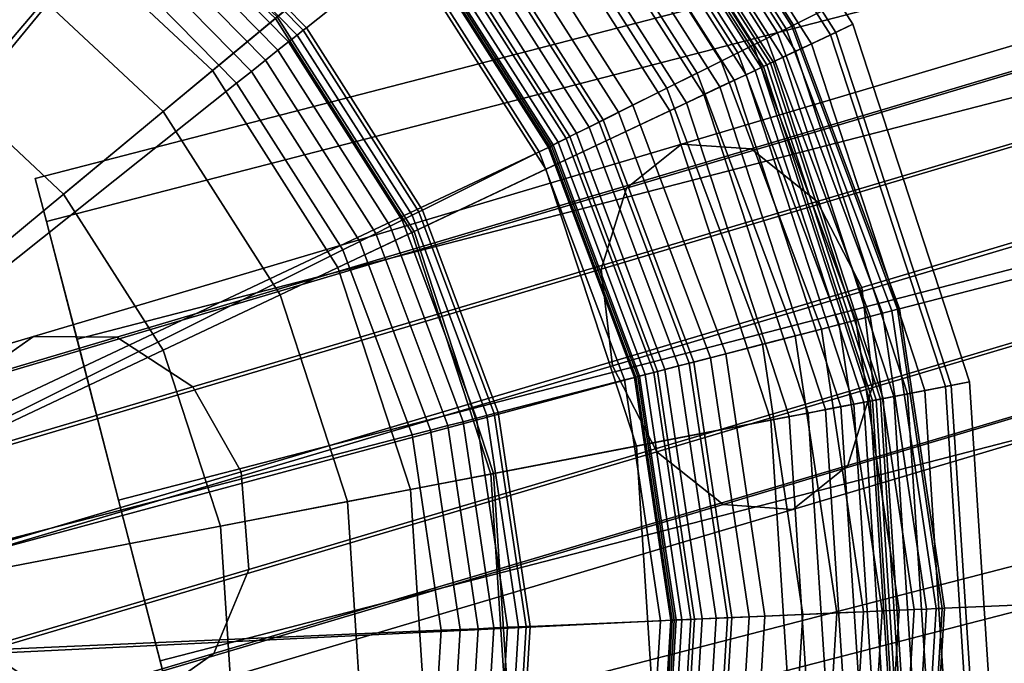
# Model space of a CAD drawing. Extents: x -43.1 to 43.1, y -41.3 to 41.3.
# Tile 114 of 256: x -17.4 to -16.6, y -4.4 to -3.9. Entities that reach past the tile are written whole.
import ezdxf

# ---------------------------------------------------------------- set-up
doc = ezdxf.new("R2010")
doc.units = 0
for name, color, linetype in [('CABLE.1', 18, 'CONTINUOUS'), ('LAMP', 7, 'CONTINUOUS'), ('LAMP_SUPPORT', 18, 'CONTINUOUS'), ('METAL_BASE', 254, 'CONTINUOUS')]:
    doc.layers.add(name, color=color, linetype=linetype)

msp = doc.modelspace()

# ---------------------------------------------------------------- linework, layer by layer
at = {"layer": 'CABLE.1'}
for points in [[(-16.2579, -3.822, 40.7503), (-16.2245, -3.7896, 40.8161), (-16.8824, -3.9857, 41.3364), (-16.927, -4.0215, 41.2794)], [(-16.2245, -3.7896, 40.8161), (-16.1789, -3.7969, 40.8823), (-16.8256, -3.9897, 41.3937), (-16.8824, -3.9857, 41.3364)], [(-16.1789, -3.7969, 40.8823), (-16.1335, -3.8421, 40.9311), (-16.7719, -4.0324, 41.436), (-16.8256, -3.9897, 41.3937)], [(-16.2703, -3.8856, 40.7024), (-16.2579, -3.822, 40.7503), (-16.927, -4.0215, 41.2794), (-16.9475, -4.0875, 41.2379)], [(-16.1335, -3.8421, 40.9311), (-16.1003, -3.913, 40.9494), (-16.7357, -4.1024, 41.4519), (-16.7719, -4.0324, 41.436)], [(-16.2583, -3.9633, 40.6853), (-16.2703, -3.8856, 40.7024), (-16.9475, -4.0875, 41.2379), (-16.9384, -4.166, 41.2232)], [(-16.1003, -3.913, 40.9494), (-16.0883, -3.9907, 40.9323), (-16.7266, -4.1809, 41.4371), (-16.7357, -4.1024, 41.4519)], [(-16.2251, -4.0342, 40.7036), (-16.2583, -3.9633, 40.6853), (-16.9384, -4.166, 41.2232), (-16.9022, -4.236, 41.2391)], [(-16.927, -4.0215, 41.2794), (-16.8824, -3.9857, 41.3364), (-17.409, -4.1421, 41.9601), (-17.4646, -4.1811, 41.9161)], [(-16.8824, -3.9857, 41.3364), (-16.8256, -3.9897, 41.3937), (-17.3412, -4.1428, 42.0043), (-17.409, -4.1421, 41.9601)], [(-16.8256, -3.9897, 41.3937), (-16.7719, -4.0324, 41.436), (-17.2794, -4.1831, 42.037), (-17.3412, -4.1428, 42.0043)], [(-16.0883, -3.9907, 40.9323), (-16.1006, -4.0543, 40.8845), (-16.7471, -4.247, 41.3957), (-16.7266, -4.1809, 41.4371)], [(-16.9475, -4.0875, 41.2379), (-16.927, -4.0215, 41.2794), (-17.4646, -4.1811, 41.9161), (-17.4932, -4.2495, 41.8841)], [(-16.7719, -4.0324, 41.436), (-16.7357, -4.1024, 41.4519), (-17.2401, -4.2522, 42.0493), (-17.2794, -4.1831, 42.037)], [(-16.1796, -4.0794, 40.7524), (-16.2251, -4.0342, 40.7036), (-16.9022, -4.236, 41.2391), (-16.8485, -4.2788, 41.2814)], [(-16.1006, -4.0543, 40.8845), (-16.1341, -4.0867, 40.8186), (-16.7917, -4.2828, 41.3387), (-16.7471, -4.247, 41.3957)], [(-16.1341, -4.0867, 40.8186), (-16.1796, -4.0794, 40.7524), (-16.8485, -4.2788, 41.2814), (-16.7917, -4.2828, 41.3387)], [(-16.9384, -4.166, 41.2232), (-16.9475, -4.0875, 41.2379), (-17.4932, -4.2495, 41.8841), (-17.4869, -4.3289, 41.8728)], [(-16.7357, -4.1024, 41.4519), (-16.7266, -4.1809, 41.4371), (-17.2339, -4.3316, 42.0379), (-17.2401, -4.2522, 42.0493)], [(-17.4646, -4.1811, 41.9161), (-17.409, -4.1421, 41.9601), (-17.7586, -4.2456, 42.667), (-17.8237, -4.2874, 42.6421)], [(-17.409, -4.1421, 41.9601), (-17.3412, -4.1428, 42.0043), (-17.6813, -4.2435, 42.692), (-17.7586, -4.2456, 42.667)], [(-17.3412, -4.1428, 42.0043), (-17.2794, -4.1831, 42.037), (-17.6125, -4.2817, 42.7105), (-17.6813, -4.2435, 42.692)], [(-16.9022, -4.236, 41.2391), (-16.9384, -4.166, 41.2232), (-17.4869, -4.3289, 41.8728), (-17.4477, -4.398, 41.8851)], [(-17.2794, -4.1831, 42.037), (-17.2401, -4.2522, 42.0493), (-17.5705, -4.35, 42.7175), (-17.6125, -4.2817, 42.7105)], [(-16.7266, -4.1809, 41.4371), (-16.7471, -4.247, 41.3957), (-17.2624, -4.4, 42.006), (-17.2339, -4.3316, 42.0379)], [(-16.8485, -4.2788, 41.2814), (-16.9022, -4.236, 41.2391), (-17.4477, -4.398, 41.8851), (-17.3858, -4.4383, 41.9177)], [(-16.7471, -4.247, 41.3957), (-16.7917, -4.2828, 41.3387), (-17.318, -4.4391, 41.962), (-17.2624, -4.4, 42.006)], [(-17.2401, -4.2522, 42.0493), (-17.2339, -4.3316, 42.0379), (-17.5668, -4.4301, 42.7111), (-17.5705, -4.35, 42.7175)], [(-16.7917, -4.2828, 41.3387), (-16.8485, -4.2788, 41.2814), (-17.3858, -4.4383, 41.9177), (-17.318, -4.4391, 41.962)], [(-17.2339, -4.3316, 42.0379), (-17.2624, -4.4, 42.006), (-17.6022, -4.5006, 42.693), (-17.5668, -4.4301, 42.7111)], [(-17.3858, -4.4383, 41.9177), (-17.4477, -4.398, 41.8851), (-17.8134, -4.5063, 42.6247), (-17.7445, -4.5445, 42.6431)], [(-17.2624, -4.4, 42.006), (-17.318, -4.4391, 41.962), (-17.6672, -4.5424, 42.6681), (-17.6022, -4.5006, 42.693)]]:
    msp.add_3dface(points, dxfattribs=at)
at = {"layer": 'LAMP'}
for points in [[(-16.9229, -3.6432, 51.6079), (-16.7612, -3.8969, 51.6079), (-16.7431, -3.8883, 51.8637), (-16.9075, -3.6304, 51.8637)], [(-16.9075, -3.6304, 51.8637), (-16.7431, -3.8883, 51.8637), (-16.7569, -3.8949, 51.9815), (-16.9192, -3.6401, 51.9815)], [(-16.9192, -3.6401, 51.9815), (-16.7569, -3.8949, 51.9815), (-16.8099, -3.9199, 52.1042), (-16.9643, -3.6776, 52.1042)], [(-16.9361, -3.6541, 51.3235), (-16.7767, -3.9042, 51.3235), (-16.7612, -3.8969, 51.6079), (-16.9229, -3.6432, 51.6079)], [(-16.947, -3.6632, 51.0232), (-16.7896, -3.9103, 51.0232), (-16.7767, -3.9042, 51.3235), (-16.9361, -3.6541, 51.3235)], [(-16.9558, -3.6705, 50.7202), (-16.7999, -3.9152, 50.7202), (-16.7896, -3.9103, 51.0232), (-16.947, -3.6632, 51.0232)], [(-16.9624, -3.676, 50.4272), (-16.8077, -3.9189, 50.4272), (-16.7999, -3.9152, 50.7202), (-16.9558, -3.6705, 50.7202)], [(-16.9643, -3.6776, 52.1042), (-16.8099, -3.9199, 52.1042), (-16.8918, -3.9587, 52.2234), (-17.034, -3.7355, 52.2234)], [(-16.9693, -3.6817, 49.9233), (-16.8157, -3.9227, 49.9233), (-16.813, -3.9214, 50.1573), (-16.9669, -3.6797, 50.1573)], [(-16.9669, -3.6797, 50.1573), (-16.813, -3.9214, 50.1573), (-16.8077, -3.9189, 50.4272), (-16.9624, -3.676, 50.4272)], [(-16.9812, -3.6916, 49.8822), (-16.8297, -3.9293, 49.8822), (-16.8223, -3.9258, 49.8943), (-16.9748, -3.6863, 49.8943)], [(-16.9748, -3.6863, 49.8943), (-16.8223, -3.9258, 49.8943), (-16.8175, -3.9235, 49.9082), (-16.9708, -3.6829, 49.9082)], [(-16.9708, -3.6829, 49.9082), (-16.8175, -3.9235, 49.9082), (-16.8157, -3.9227, 49.9233), (-16.9693, -3.6817, 49.9233)], [(-16.9894, -3.6984, 49.8722), (-16.8394, -3.9339, 49.8722), (-16.8297, -3.9293, 49.8822), (-16.9812, -3.6916, 49.8822)], [(-17.4022, -3.7963, 49.367), (-17.5687, -3.7051, 49.367), (-17.8463, -4.4098, 49.367), (-17.2635, -3.926, 49.367)], [(-16.9993, -3.7066, 49.8647), (-16.851, -3.9393, 49.8647), (-16.8394, -3.9339, 49.8722), (-16.9894, -3.6984, 49.8722)], [(-17.0104, -3.7158, 49.8601), (-16.864, -3.9455, 49.8601), (-16.851, -3.9393, 49.8647), (-16.9993, -3.7066, 49.8647)], [(-17.0224, -3.7258, 49.8588), (-16.8782, -3.9522, 49.8588), (-16.864, -3.9455, 49.8601), (-17.0104, -3.7158, 49.8601)], [(-17.2108, -3.8822, 49.8664), (-17.0995, -4.0568, 49.8664), (-16.8782, -3.9522, 49.8588), (-17.0224, -3.7258, 49.8588)], [(-17.034, -3.7355, 52.2234), (-16.8918, -3.9587, 52.2234), (-16.9925, -4.0062, 52.3306), (-17.1197, -3.8066, 52.3306)], [(-17.3632, -3.7425, 52.4176), (-17.2124, -3.8836, 52.4176), (-17.3036, -3.9593, 52.4759), (-17.4327, -3.8385, 52.4759)], [(-17.4022, -3.7963, 49.367), (-17.2635, -3.926, 49.367), (-17.2108, -3.8822, 49.8664), (-17.362, -3.7407, 49.8664)], [(-17.1197, -3.8066, 52.3306), (-16.9925, -4.0062, 52.3306), (-17.1015, -4.0577, 52.4176), (-17.2124, -3.8836, 52.4176)], [(-17.4327, -3.8385, 52.4759), (-17.3036, -3.9593, 52.4759), (-17.3845, -4.0264, 52.4972), (-17.4944, -3.9236, 52.4972)], [(-17.2124, -3.8836, 52.4176), (-17.1015, -4.0577, 52.4176), (-17.2086, -4.1084, 52.4759), (-17.3036, -3.9593, 52.4759)], [(-17.2635, -3.926, 49.367), (-17.1615, -4.0861, 49.367), (-17.0995, -4.0568, 49.8664), (-17.2108, -3.8822, 49.8664)], [(-16.7612, -3.8969, 51.6079), (-16.6678, -4.1829, 51.6079), (-16.6481, -4.1791, 51.8637), (-16.7431, -3.8883, 51.8637)], [(-16.7431, -3.8883, 51.8637), (-16.6481, -4.1791, 51.8637), (-16.6631, -4.182, 51.9815), (-16.7569, -3.8949, 51.9815)], [(-16.7569, -3.8949, 51.9815), (-16.6631, -4.182, 51.9815), (-16.7206, -4.193, 52.1042), (-16.8099, -3.9199, 52.1042)], [(-16.7767, -3.9042, 51.3235), (-16.6846, -4.1861, 51.3235), (-16.6678, -4.1829, 51.6079), (-16.7612, -3.8969, 51.6079)], [(-16.7896, -3.9103, 51.0232), (-16.6986, -4.1888, 51.0232), (-16.6846, -4.1861, 51.3235), (-16.7767, -3.9042, 51.3235)], [(-16.7999, -3.9152, 50.7202), (-16.7098, -4.191, 50.7202), (-16.6986, -4.1888, 51.0232), (-16.7896, -3.9103, 51.0232)], [(-16.8099, -3.9199, 52.1042), (-16.7206, -4.193, 52.1042), (-16.8096, -4.2102, 52.2234), (-16.8918, -3.9587, 52.2234)], [(-16.8157, -3.9227, 49.9233), (-16.727, -4.1943, 49.9233), (-16.724, -4.1937, 50.1573), (-16.813, -3.9214, 50.1573)], [(-16.813, -3.9214, 50.1573), (-16.724, -4.1937, 50.1573), (-16.7183, -4.1926, 50.4272), (-16.8077, -3.9189, 50.4272)], [(-16.8077, -3.9189, 50.4272), (-16.7183, -4.1926, 50.4272), (-16.7098, -4.191, 50.7202), (-16.7999, -3.9152, 50.7202)], [(-17.3845, -4.0264, 52.4972), (-17.3037, -4.1533, 52.4972), (-17.8463, -4.4098, 52.4972), (-17.4944, -3.9236, 52.4972)], [(-17.1615, -4.0861, 49.367), (-17.2635, -3.926, 49.367), (-17.8463, -4.4098, 49.367), (-17.1025, -4.2666, 49.367)], [(-16.8394, -3.9339, 49.8722), (-16.7527, -4.1992, 49.8722), (-16.7422, -4.1972, 49.8822), (-16.8297, -3.9293, 49.8822)], [(-16.8297, -3.9293, 49.8822), (-16.7422, -4.1972, 49.8822), (-16.7341, -4.1956, 49.8943), (-16.8223, -3.9258, 49.8943)], [(-16.8223, -3.9258, 49.8943), (-16.7341, -4.1956, 49.8943), (-16.7289, -4.1946, 49.9082), (-16.8175, -3.9235, 49.9082)], [(-16.8175, -3.9235, 49.9082), (-16.7289, -4.1946, 49.9082), (-16.727, -4.1943, 49.9233), (-16.8157, -3.9227, 49.9233)], [(-16.851, -3.9393, 49.8647), (-16.7652, -4.2016, 49.8647), (-16.7527, -4.1992, 49.8722), (-16.8394, -3.9339, 49.8722)], [(-16.8782, -3.9522, 49.8588), (-16.7948, -4.2073, 49.8588), (-16.7794, -4.2044, 49.8601), (-16.864, -3.9455, 49.8601)], [(-16.864, -3.9455, 49.8601), (-16.7794, -4.2044, 49.8601), (-16.7652, -4.2016, 49.8647), (-16.851, -3.9393, 49.8647)], [(-17.0995, -4.0568, 49.8664), (-17.0352, -4.2536, 49.8664), (-16.7948, -4.2073, 49.8588), (-16.8782, -3.9522, 49.8588)], [(-17.3036, -3.9593, 52.4759), (-17.2086, -4.1084, 52.4759), (-17.3037, -4.1533, 52.4972), (-17.3845, -4.0264, 52.4972)], [(-16.8918, -3.9587, 52.2234), (-16.8096, -4.2102, 52.2234), (-16.9189, -4.2312, 52.3306), (-16.9925, -4.0062, 52.3306)], [(-16.9925, -4.0062, 52.3306), (-16.9189, -4.2312, 52.3306), (-17.0373, -4.254, 52.4176), (-17.1015, -4.0577, 52.4176)], [(-17.1615, -4.0861, 49.367), (-17.1025, -4.2666, 49.367), (-17.0352, -4.2536, 49.8664), (-17.0995, -4.0568, 49.8664)], [(-17.1015, -4.0577, 52.4176), (-17.0373, -4.254, 52.4176), (-17.1537, -4.2764, 52.4759), (-17.2086, -4.1084, 52.4759)], [(-17.2086, -4.1084, 52.4759), (-17.1537, -4.2764, 52.4759), (-17.2569, -4.2963, 52.4972), (-17.3037, -4.1533, 52.4972)], [(-17.2569, -4.2963, 52.4972), (-17.2472, -4.4465, 52.4972), (-17.8463, -4.4098, 52.4972), (-17.3037, -4.1533, 52.4972)], [(-16.6631, -4.182, 51.9815), (-16.6436, -4.4834, 51.9815), (-16.7021, -4.4798, 52.1042), (-16.7206, -4.193, 52.1042)], [(-16.6846, -4.1861, 51.3235), (-16.6655, -4.482, 51.3235), (-16.6484, -4.4831, 51.6079), (-16.6678, -4.1829, 51.6079)], [(-16.6678, -4.1829, 51.6079), (-16.6484, -4.4831, 51.6079), (-16.6284, -4.4843, 51.8637), (-16.6481, -4.1791, 51.8637)], [(-16.6481, -4.1791, 51.8637), (-16.6284, -4.4843, 51.8637), (-16.6436, -4.4834, 51.9815), (-16.6631, -4.182, 51.9815)], [(-16.7206, -4.193, 52.1042), (-16.7021, -4.4798, 52.1042), (-16.7926, -4.4743, 52.2234), (-16.8096, -4.2102, 52.2234)], [(-16.724, -4.1937, 50.1573), (-16.7055, -4.4796, 50.1573), (-16.6997, -4.4799, 50.4272), (-16.7183, -4.1926, 50.4272)], [(-16.7183, -4.1926, 50.4272), (-16.6997, -4.4799, 50.4272), (-16.6911, -4.4805, 50.7202), (-16.7098, -4.191, 50.7202)], [(-16.7098, -4.191, 50.7202), (-16.6911, -4.4805, 50.7202), (-16.6797, -4.4812, 51.0232), (-16.6986, -4.1888, 51.0232)], [(-16.6986, -4.1888, 51.0232), (-16.6797, -4.4812, 51.0232), (-16.6655, -4.482, 51.3235), (-16.6846, -4.1861, 51.3235)], [(-16.7794, -4.2044, 49.8601), (-16.7618, -4.4761, 49.8601), (-16.7474, -4.477, 49.8647), (-16.7652, -4.2016, 49.8647)], [(-16.7652, -4.2016, 49.8647), (-16.7474, -4.477, 49.8647), (-16.7347, -4.4778, 49.8722), (-16.7527, -4.1992, 49.8722)], [(-16.7527, -4.1992, 49.8722), (-16.7347, -4.4778, 49.8722), (-16.724, -4.4785, 49.8822), (-16.7422, -4.1972, 49.8822)], [(-16.7422, -4.1972, 49.8822), (-16.724, -4.4785, 49.8822), (-16.7158, -4.479, 49.8943), (-16.7341, -4.1956, 49.8943)], [(-16.7341, -4.1956, 49.8943), (-16.7158, -4.479, 49.8943), (-16.7105, -4.4793, 49.9082), (-16.7289, -4.1946, 49.9082)], [(-16.7289, -4.1946, 49.9082), (-16.7105, -4.4793, 49.9082), (-16.7085, -4.4794, 49.9233), (-16.727, -4.1943, 49.9233)], [(-16.727, -4.1943, 49.9233), (-16.7085, -4.4794, 49.9233), (-16.7055, -4.4796, 50.1573), (-16.724, -4.1937, 50.1573)], [(-17.0352, -4.2536, 49.8664), (-17.0219, -4.4602, 49.8664), (-16.7774, -4.4752, 49.8588), (-16.7948, -4.2073, 49.8588)], [(-16.7948, -4.2073, 49.8588), (-16.7774, -4.4752, 49.8588), (-16.7618, -4.4761, 49.8601), (-16.7794, -4.2044, 49.8601)], [(-16.8096, -4.2102, 52.2234), (-16.7926, -4.4743, 52.2234), (-16.9036, -4.4675, 52.3306), (-16.9189, -4.2312, 52.3306)], [(-16.9189, -4.2312, 52.3306), (-16.9036, -4.4675, 52.3306), (-17.024, -4.4601, 52.4176), (-17.0373, -4.254, 52.4176)], [(-17.0373, -4.254, 52.4176), (-17.024, -4.4601, 52.4176), (-17.1423, -4.4529, 52.4759), (-17.1537, -4.2764, 52.4759)], [(-17.1025, -4.2666, 49.367), (-17.0903, -4.4561, 49.367), (-17.0219, -4.4602, 49.8664), (-17.0352, -4.2536, 49.8664)], [(-17.0903, -4.4561, 49.367), (-17.1025, -4.2666, 49.367), (-17.8463, -4.4098, 49.367), (-17.1255, -4.6426, 49.367)], [(-17.1537, -4.2764, 52.4759), (-17.1423, -4.4529, 52.4759), (-17.2472, -4.4465, 52.4972), (-17.2569, -4.2963, 52.4972)]]:
    msp.add_3dface(points, dxfattribs=at)
at = {"layer": 'LAMP_SUPPORT'}
for points in [[(-17.8436, -4.3906, 48.7749), (-17.7867, -3.4602, 48.7749), (-17.5896, -3.4931, 48.7749), (-17.4036, -3.5664, 48.7749)], [(-17.8436, -4.3906, 48.7749), (-17.4036, -3.5664, 48.7749), (-17.2369, -3.6767, 48.7749)], [(-17.8436, -4.3906, 48.7749), (-17.2369, -3.6767, 48.7749), (-17.0968, -3.8193, 48.7749), (-16.9894, -3.9879, 48.7749)], [(-16.7912, -3.889, 46.2099), (-16.9235, -3.6814, 46.2099), (-16.9248, -3.6824, 46.1948), (-16.7927, -3.8898, 46.1948)], [(-16.7927, -3.8898, 49.6888), (-16.9248, -3.6824, 49.6888), (-16.9235, -3.6814, 49.6738), (-16.7912, -3.889, 49.6738)], [(-16.7912, -3.889, 49.6738), (-16.9235, -3.6814, 49.6738), (-16.9235, -3.6814, 46.2099), (-16.7912, -3.889, 46.2099)], [(-17.1042, -3.8252, 46.0789), (-17.2429, -3.684, 46.0789), (-17.3104, -3.7658, 45.0568), (-17.1872, -3.8911, 45.0568)], [(-16.7971, -3.892, 46.181), (-16.9287, -3.6855, 46.181), (-16.9348, -3.6904, 46.1688), (-16.8041, -3.8954, 46.1688)], [(-16.8041, -3.8954, 49.7148), (-16.9348, -3.6904, 49.7148), (-16.9287, -3.6855, 49.7026), (-16.7971, -3.892, 49.7026)], [(-16.7927, -3.8898, 46.1948), (-16.9248, -3.6824, 46.1948), (-16.9287, -3.6855, 46.181), (-16.7971, -3.892, 46.181)], [(-16.7971, -3.892, 49.7026), (-16.9287, -3.6855, 49.7026), (-16.9248, -3.6824, 49.6888), (-16.7927, -3.8898, 49.6888)], [(-16.8132, -3.9, 46.1587), (-16.9427, -3.6967, 46.1587), (-16.9523, -3.7043, 46.1509), (-16.8241, -3.9054, 46.1509)], [(-16.8241, -3.9054, 49.7328), (-16.9523, -3.7043, 49.7328), (-16.9427, -3.6967, 49.725), (-16.8132, -3.9, 49.725)], [(-16.8041, -3.8954, 46.1688), (-16.9348, -3.6904, 46.1688), (-16.9427, -3.6967, 46.1587), (-16.8132, -3.9, 46.1587)], [(-16.8132, -3.9, 49.725), (-16.9427, -3.6967, 49.725), (-16.9348, -3.6904, 49.7148), (-16.8041, -3.8954, 49.7148)], [(-16.8241, -3.9054, 46.1509), (-16.9523, -3.7043, 46.1509), (-16.9631, -3.7129, 46.146), (-16.8365, -3.9116, 46.146)], [(-16.8365, -3.9116, 49.7377), (-16.9631, -3.7129, 49.7377), (-16.9523, -3.7043, 49.7328), (-16.8241, -3.9054, 49.7328)], [(-16.8365, -3.9116, 46.146), (-16.9631, -3.7129, 46.146), (-16.9748, -3.7223, 46.1442), (-16.8499, -3.9183, 46.1442)], [(-16.8499, -3.9183, 49.7394), (-16.9748, -3.7223, 49.7394), (-16.9631, -3.7129, 49.7377), (-16.8365, -3.9116, 49.7377)], [(-16.9334, -3.9599, 49.7394), (-17.0478, -3.7803, 49.7394), (-16.9748, -3.7223, 49.7394), (-16.8499, -3.9183, 49.7394)], [(-16.8499, -3.9183, 46.1442), (-16.9748, -3.7223, 46.1442), (-16.992, -3.7359, 46.1425), (-16.8696, -3.9281, 46.1425)], [(-17.3564, -3.8217, 44.9914), (-17.4904, -3.7331, 44.9914), (-17.6539, -4.0472, 44.9914), (-17.5817, -4.095, 44.9914)], [(-16.8696, -3.9281, 46.1425), (-16.992, -3.7359, 46.1425), (-17.0136, -3.753, 46.1378), (-16.8942, -3.9404, 46.1378)], [(-16.8942, -3.9404, 46.1378), (-17.0136, -3.753, 46.1378), (-17.0377, -3.7722, 46.1302), (-16.9218, -3.9541, 46.1302)], [(-17.1897, -3.8932, 45.0415), (-17.3124, -3.7683, 45.0415), (-17.3164, -3.7731, 45.0276), (-17.1946, -3.8971, 45.0276)], [(-17.1872, -3.8911, 45.0568), (-17.3104, -3.7658, 45.0568), (-17.3124, -3.7683, 45.0415), (-17.1897, -3.8932, 45.0415)], [(-17.1946, -3.8971, 45.0276), (-17.3164, -3.7731, 45.0276), (-17.3221, -3.78, 45.0155), (-17.2016, -3.9026, 45.0155)], [(-16.9218, -3.9541, 46.1302), (-17.0377, -3.7722, 46.1302), (-17.0616, -3.7913, 46.1202), (-16.9492, -3.9678, 46.1202)], [(-17.2016, -3.9026, 45.0155), (-17.3221, -3.78, 45.0155), (-17.3291, -3.7886, 45.0055), (-17.2103, -3.9095, 45.0055)], [(-16.9459, -3.9661, 49.7378), (-17.0587, -3.789, 49.7378), (-17.0478, -3.7803, 49.7394), (-16.9334, -3.9599, 49.7394)], [(-17.2103, -3.9095, 45.0055), (-17.3291, -3.7886, 45.0055), (-17.3374, -3.7986, 44.9979), (-17.2204, -3.9176, 44.9979)], [(-16.9492, -3.9678, 46.1202), (-17.0616, -3.7913, 46.1202), (-17.0826, -3.8079, 46.1081), (-16.9731, -3.9797, 46.1081)], [(-16.9574, -3.9719, 49.7333), (-17.0688, -3.797, 49.7333), (-17.0587, -3.789, 49.7378), (-16.9459, -3.9661, 49.7378)], [(-17.2204, -3.9176, 44.9979), (-17.3374, -3.7986, 44.9979), (-17.3466, -3.8097, 44.9931), (-17.2317, -3.9266, 44.9931)], [(-16.9675, -3.9769, 49.7261), (-17.0776, -3.804, 49.7261), (-17.0688, -3.797, 49.7333), (-16.9574, -3.9719, 49.7333)], [(-16.9731, -3.9797, 46.1081), (-17.0826, -3.8079, 46.1081), (-17.0977, -3.82, 46.0942), (-16.9904, -3.9884, 46.0942)], [(-16.9759, -3.9811, 49.7167), (-17.085, -3.8099, 49.7167), (-17.0776, -3.804, 49.7261), (-16.9675, -3.9769, 49.7261)], [(-17.2317, -3.9266, 44.9931), (-17.3466, -3.8097, 44.9931), (-17.3564, -3.8217, 44.9914), (-17.2439, -3.9362, 44.9914)], [(-16.988, -3.9871, 49.6786), (-17.0955, -3.8182, 49.6786), (-17.0943, -3.8172, 49.6925), (-16.9865, -3.9864, 49.6925)], [(-16.9865, -3.9864, 49.6925), (-17.0943, -3.8172, 49.6925), (-17.0907, -3.8144, 49.7054), (-16.9824, -3.9843, 49.7054)], [(-16.9824, -3.9843, 49.7054), (-17.0907, -3.8144, 49.7054), (-17.085, -3.8099, 49.7167), (-16.9759, -3.9811, 49.7167)], [(-17.2439, -3.9362, 44.9914), (-17.3564, -3.8217, 44.9914), (-17.5817, -4.095, 44.9914), (-17.521, -4.1567, 44.9914)], [(-16.9979, -3.9921, 46.0789), (-17.1042, -3.8252, 46.0789), (-17.1872, -3.8911, 45.0568), (-17.0928, -4.0394, 45.0568)], [(-16.9904, -3.9884, 46.0942), (-17.0977, -3.82, 46.0942), (-17.1042, -3.8252, 46.0789), (-16.9979, -3.9921, 46.0789)], [(-16.9894, -3.9879, 48.7749), (-17.0968, -3.8193, 48.7749), (-17.0955, -3.8182, 49.6786), (-16.988, -3.9871, 49.6786)], [(-16.705, -4.1196, 46.2099), (-16.7912, -3.889, 46.2099), (-16.7927, -3.8898, 46.1948), (-16.7066, -4.12, 46.1948)], [(-16.7066, -4.12, 49.6888), (-16.7927, -3.8898, 49.6888), (-16.7912, -3.889, 49.6738), (-16.705, -4.1196, 49.6738)], [(-16.705, -4.1196, 49.6738), (-16.7912, -3.889, 49.6738), (-16.7912, -3.889, 46.2099), (-16.705, -4.1196, 46.2099)], [(-17.1013, -4.0436, 45.0276), (-17.1946, -3.8971, 45.0276), (-17.2016, -3.9026, 45.0155), (-17.1092, -4.0476, 45.0155)], [(-17.0957, -4.0408, 45.0415), (-17.1897, -3.8932, 45.0415), (-17.1946, -3.8971, 45.0276), (-17.1013, -4.0436, 45.0276)], [(-17.0928, -4.0394, 45.0568), (-17.1872, -3.8911, 45.0568), (-17.1897, -3.8932, 45.0415), (-17.0957, -4.0408, 45.0415)], [(-16.7189, -4.1232, 46.1688), (-16.8041, -3.8954, 46.1688), (-16.8132, -3.9, 46.1587), (-16.7288, -4.1258, 46.1587)], [(-16.7288, -4.1258, 49.725), (-16.8132, -3.9, 49.725), (-16.8041, -3.8954, 49.7148), (-16.7189, -4.1232, 49.7148)], [(-16.7114, -4.1213, 46.181), (-16.7971, -3.892, 46.181), (-16.8041, -3.8954, 46.1688), (-16.7189, -4.1232, 46.1688)], [(-16.7189, -4.1232, 49.7148), (-16.8041, -3.8954, 49.7148), (-16.7971, -3.892, 49.7026), (-16.7114, -4.1213, 49.7026)], [(-16.7066, -4.12, 46.1948), (-16.7927, -3.8898, 46.1948), (-16.7971, -3.892, 46.181), (-16.7114, -4.1213, 46.181)], [(-16.7114, -4.1213, 49.7026), (-16.7971, -3.892, 49.7026), (-16.7927, -3.8898, 49.6888), (-16.7066, -4.12, 49.6888)], [(-17.1092, -4.0476, 45.0155), (-17.2016, -3.9026, 45.0155), (-17.2103, -3.9095, 45.0055), (-17.1191, -4.0525, 45.0055)], [(-16.7406, -4.1288, 46.1509), (-16.8241, -3.9054, 46.1509), (-16.8365, -3.9116, 46.146), (-16.754, -4.1323, 46.146)], [(-16.754, -4.1323, 49.7377), (-16.8365, -3.9116, 49.7377), (-16.8241, -3.9054, 49.7328), (-16.7406, -4.1288, 49.7328)], [(-16.7288, -4.1258, 46.1587), (-16.8132, -3.9, 46.1587), (-16.8241, -3.9054, 46.1509), (-16.7406, -4.1288, 46.1509)], [(-16.7406, -4.1288, 49.7328), (-16.8241, -3.9054, 49.7328), (-16.8132, -3.9, 49.725), (-16.7288, -4.1258, 49.725)], [(-17.1191, -4.0525, 45.0055), (-17.2103, -3.9095, 45.0055), (-17.2204, -3.9176, 44.9979), (-17.1307, -4.0583, 44.9979)], [(-16.754, -4.1323, 46.146), (-16.8365, -3.9116, 46.146), (-16.8499, -3.9183, 46.1442), (-16.7685, -4.1361, 46.1442)], [(-16.7685, -4.1361, 49.7394), (-16.8499, -3.9183, 49.7394), (-16.8365, -3.9116, 49.7377), (-16.754, -4.1323, 49.7377)], [(-17.1307, -4.0583, 44.9979), (-17.2204, -3.9176, 44.9979), (-17.2317, -3.9266, 44.9931), (-17.1437, -4.0648, 44.9931)], [(-16.8588, -4.1594, 49.7394), (-16.9334, -3.9599, 49.7394), (-16.8499, -3.9183, 49.7394), (-16.7685, -4.1361, 49.7394)], [(-16.7685, -4.1361, 46.1442), (-16.8499, -3.9183, 46.1442), (-16.8696, -3.9281, 46.1425), (-16.7898, -4.1416, 46.1425)], [(-17.1437, -4.0648, 44.9931), (-17.2317, -3.9266, 44.9931), (-17.2439, -3.9362, 44.9914), (-17.1576, -4.0717, 44.9914)], [(-16.7898, -4.1416, 46.1425), (-16.8696, -3.9281, 46.1425), (-16.8942, -3.9404, 46.1378), (-16.8164, -4.1484, 46.1378)], [(-17.1576, -4.0717, 44.9914), (-17.2439, -3.9362, 44.9914), (-17.521, -4.1567, 44.9914), (-17.4745, -4.2297, 44.9914)], [(-16.8164, -4.1484, 46.1378), (-16.8942, -3.9404, 46.1378), (-16.9218, -3.9541, 46.1302), (-16.8463, -4.1562, 46.1302)], [(-16.8463, -4.1562, 46.1302), (-16.9218, -3.9541, 46.1302), (-16.9492, -3.9678, 46.1202), (-16.8759, -4.1638, 46.1202)], [(-16.8723, -4.1629, 49.7378), (-16.9459, -3.9661, 49.7378), (-16.9334, -3.9599, 49.7394), (-16.8588, -4.1594, 49.7394)], [(-16.8759, -4.1638, 46.1202), (-16.9492, -3.9678, 46.1202), (-16.9731, -3.9797, 46.1081), (-16.9018, -4.1705, 46.1081)], [(-16.8847, -4.1661, 49.7333), (-16.9574, -3.9719, 49.7333), (-16.9459, -3.9661, 49.7378), (-16.8723, -4.1629, 49.7378)], [(-16.9048, -4.1713, 49.7167), (-16.9759, -3.9811, 49.7167), (-16.9675, -3.9769, 49.7261), (-16.8957, -4.1689, 49.7261)], [(-16.8957, -4.1689, 49.7261), (-16.9675, -3.9769, 49.7261), (-16.9574, -3.9719, 49.7333), (-16.8847, -4.1661, 49.7333)], [(-16.9018, -4.1705, 46.1081), (-16.9731, -3.9797, 46.1081), (-16.9904, -3.9884, 46.0942), (-16.9205, -4.1754, 46.0942)], [(-16.9163, -4.1743, 49.6925), (-16.9865, -3.9864, 49.6925), (-16.9824, -3.9843, 49.7054), (-16.9118, -4.1731, 49.7054)], [(-16.9118, -4.1731, 49.7054), (-16.9824, -3.9843, 49.7054), (-16.9759, -3.9811, 49.7167), (-16.9048, -4.1713, 49.7167)], [(-17.8215, -4.4184, 48.7749), (-17.8436, -4.3906, 48.7749), (-16.9894, -3.9879, 48.7749), (-16.9194, -4.1751, 48.7749)], [(-16.9286, -4.1774, 46.0789), (-16.9979, -3.9921, 46.0789), (-17.0928, -4.0394, 45.0568), (-17.0312, -4.204, 45.0568)], [(-16.9205, -4.1754, 46.0942), (-16.9904, -3.9884, 46.0942), (-16.9979, -3.9921, 46.0789), (-16.9286, -4.1774, 46.0789)], [(-16.9194, -4.1751, 48.7749), (-16.9894, -3.9879, 48.7749), (-16.988, -3.9871, 49.6786), (-16.9178, -4.1747, 49.6786)], [(-16.9178, -4.1747, 49.6786), (-16.988, -3.9871, 49.6786), (-16.9865, -3.9864, 49.6925), (-16.9163, -4.1743, 49.6925)], [(-17.0344, -4.2048, 45.0415), (-17.0957, -4.0408, 45.0415), (-17.1013, -4.0436, 45.0276), (-17.0404, -4.2064, 45.0276)], [(-17.0312, -4.204, 45.0568), (-17.0928, -4.0394, 45.0568), (-17.0957, -4.0408, 45.0415), (-17.0344, -4.2048, 45.0415)], [(-17.049, -4.2086, 45.0155), (-17.1092, -4.0476, 45.0155), (-17.1191, -4.0525, 45.0055), (-17.0598, -4.2114, 45.0055)], [(-17.0404, -4.2064, 45.0276), (-17.1013, -4.0436, 45.0276), (-17.1092, -4.0476, 45.0155), (-17.049, -4.2086, 45.0155)], [(-17.0598, -4.2114, 45.0055), (-17.1191, -4.0525, 45.0055), (-17.1307, -4.0583, 44.9979), (-17.0723, -4.2146, 44.9979)], [(-17.0863, -4.2182, 44.9931), (-17.1437, -4.0648, 44.9931), (-17.1576, -4.0717, 44.9914), (-17.1013, -4.2221, 44.9914)], [(-17.0723, -4.2146, 44.9979), (-17.1307, -4.0583, 44.9979), (-17.1437, -4.0648, 44.9931), (-17.0863, -4.2182, 44.9931)], [(-17.1013, -4.2221, 44.9914), (-17.1576, -4.0717, 44.9914), (-17.4745, -4.2297, 44.9914), (-17.4442, -4.3108, 44.9914)], [(-16.6752, -4.3634, 46.181), (-16.7114, -4.1213, 46.181), (-16.7189, -4.1232, 46.1688), (-16.683, -4.3637, 46.1688)], [(-16.683, -4.3637, 49.7148), (-16.7189, -4.1232, 49.7148), (-16.7114, -4.1213, 49.7026), (-16.6752, -4.3634, 49.7026)], [(-16.6703, -4.3632, 46.1948), (-16.7066, -4.12, 46.1948), (-16.7114, -4.1213, 46.181), (-16.6752, -4.3634, 46.181)], [(-16.6752, -4.3634, 49.7026), (-16.7114, -4.1213, 49.7026), (-16.7066, -4.12, 49.6888), (-16.6703, -4.3632, 49.6888)], [(-16.6686, -4.3631, 46.2099), (-16.705, -4.1196, 46.2099), (-16.7066, -4.12, 46.1948), (-16.6703, -4.3632, 46.1948)], [(-16.6703, -4.3632, 49.6888), (-16.7066, -4.12, 49.6888), (-16.705, -4.1196, 49.6738), (-16.6686, -4.3631, 49.6738)], [(-16.6686, -4.3631, 49.6738), (-16.705, -4.1196, 49.6738), (-16.705, -4.1196, 46.2099), (-16.6686, -4.3631, 46.2099)], [(-16.7053, -4.3647, 46.1509), (-16.7406, -4.1288, 46.1509), (-16.754, -4.1323, 46.146), (-16.7191, -4.3653, 46.146)], [(-16.7191, -4.3653, 49.7377), (-16.754, -4.1323, 49.7377), (-16.7406, -4.1288, 49.7328), (-16.7053, -4.3647, 49.7328)], [(-16.6931, -4.3642, 46.1587), (-16.7288, -4.1258, 46.1587), (-16.7406, -4.1288, 46.1509), (-16.7053, -4.3647, 46.1509)], [(-16.7053, -4.3647, 49.7328), (-16.7406, -4.1288, 49.7328), (-16.7288, -4.1258, 49.725), (-16.6931, -4.3642, 49.725)], [(-16.683, -4.3637, 46.1688), (-16.7189, -4.1232, 46.1688), (-16.7288, -4.1258, 46.1587), (-16.6931, -4.3642, 46.1587)], [(-16.6931, -4.3642, 49.725), (-16.7288, -4.1258, 49.725), (-16.7189, -4.1232, 49.7148), (-16.683, -4.3637, 49.7148)], [(-16.8273, -4.37, 49.7394), (-16.8588, -4.1594, 49.7394), (-16.7685, -4.1361, 49.7394), (-16.7342, -4.366, 49.7394)], [(-16.7342, -4.366, 46.1442), (-16.7685, -4.1361, 46.1442), (-16.7898, -4.1416, 46.1425), (-16.7561, -4.3669, 46.1425)], [(-16.7191, -4.3653, 46.146), (-16.754, -4.1323, 46.146), (-16.7685, -4.1361, 46.1442), (-16.7342, -4.366, 46.1442)], [(-16.7342, -4.366, 49.7394), (-16.7685, -4.1361, 49.7394), (-16.754, -4.1323, 49.7377), (-16.7191, -4.3653, 49.7377)], [(-16.7561, -4.3669, 46.1425), (-16.7898, -4.1416, 46.1425), (-16.8164, -4.1484, 46.1378), (-16.7836, -4.3681, 46.1378)], [(-16.7836, -4.3681, 46.1378), (-16.8164, -4.1484, 46.1378), (-16.8463, -4.1562, 46.1302), (-16.8144, -4.3695, 46.1302)], [(-16.8144, -4.3695, 46.1302), (-16.8463, -4.1562, 46.1302), (-16.8759, -4.1638, 46.1202), (-16.845, -4.3708, 46.1202)], [(-16.8413, -4.3706, 49.7378), (-16.8723, -4.1629, 49.7378), (-16.8588, -4.1594, 49.7394), (-16.8273, -4.37, 49.7394)], [(-16.8748, -4.3721, 49.7167), (-16.9048, -4.1713, 49.7167), (-16.8957, -4.1689, 49.7261), (-16.8654, -4.3717, 49.7261)], [(-16.845, -4.3708, 46.1202), (-16.8759, -4.1638, 46.1202), (-16.9018, -4.1705, 46.1081), (-16.8717, -4.372, 46.1081)], [(-16.8654, -4.3717, 49.7261), (-16.8957, -4.1689, 49.7261), (-16.8847, -4.1661, 49.7333), (-16.8541, -4.3712, 49.7333)], [(-16.8541, -4.3712, 49.7333), (-16.8847, -4.1661, 49.7333), (-16.8723, -4.1629, 49.7378), (-16.8413, -4.3706, 49.7378)], [(-17.8215, -4.4184, 48.7749), (-16.9194, -4.1751, 48.7749), (-16.8899, -4.3728, 48.7749)], [(-16.8993, -4.3732, 46.0789), (-16.9286, -4.1774, 46.0789), (-17.0312, -4.204, 45.0568), (-17.0052, -4.3778, 45.0568)], [(-16.891, -4.3728, 46.0942), (-16.9205, -4.1754, 46.0942), (-16.9286, -4.1774, 46.0789), (-16.8993, -4.3732, 46.0789)], [(-16.8717, -4.372, 46.1081), (-16.9018, -4.1705, 46.1081), (-16.9205, -4.1754, 46.0942), (-16.891, -4.3728, 46.0942)], [(-16.8899, -4.3728, 48.7749), (-16.9194, -4.1751, 48.7749), (-16.9178, -4.1747, 49.6786), (-16.8882, -4.3727, 49.6786)], [(-16.8882, -4.3727, 49.6786), (-16.9178, -4.1747, 49.6786), (-16.9163, -4.1743, 49.6925), (-16.8866, -4.3726, 49.6925)], [(-16.8866, -4.3726, 49.6925), (-16.9163, -4.1743, 49.6925), (-16.9118, -4.1731, 49.7054), (-16.882, -4.3724, 49.7054)], [(-16.882, -4.3724, 49.7054), (-16.9118, -4.1731, 49.7054), (-16.9048, -4.1713, 49.7167), (-16.8748, -4.3721, 49.7167)], [(-17.0236, -4.3786, 45.0155), (-17.049, -4.2086, 45.0155), (-17.0598, -4.2114, 45.0055), (-17.0347, -4.3791, 45.0055)], [(-17.0147, -4.3782, 45.0276), (-17.0404, -4.2064, 45.0276), (-17.049, -4.2086, 45.0155), (-17.0236, -4.3786, 45.0155)], [(-17.0085, -4.3779, 45.0415), (-17.0344, -4.2048, 45.0415), (-17.0404, -4.2064, 45.0276), (-17.0147, -4.3782, 45.0276)], [(-17.0052, -4.3778, 45.0568), (-17.0312, -4.204, 45.0568), (-17.0344, -4.2048, 45.0415), (-17.0085, -4.3779, 45.0415)], [(-17.0476, -4.3797, 44.9979), (-17.0723, -4.2146, 44.9979), (-17.0863, -4.2182, 44.9931), (-17.0621, -4.3803, 44.9931)], [(-17.0347, -4.3791, 45.0055), (-17.0598, -4.2114, 45.0055), (-17.0723, -4.2146, 44.9979), (-17.0476, -4.3797, 44.9979)], [(-17.0776, -4.381, 44.9914), (-17.1013, -4.2221, 44.9914), (-17.4442, -4.3108, 44.9914), (-17.4314, -4.3964, 44.9914)], [(-17.0621, -4.3803, 44.9931), (-17.0863, -4.2182, 44.9931), (-17.1013, -4.2221, 44.9914), (-17.0776, -4.381, 44.9914)], [(-16.8276, -4.5847, 46.1302), (-16.8144, -4.3695, 46.1302), (-16.845, -4.3708, 46.1202), (-16.8577, -4.5797, 46.1202)], [(-16.8403, -4.5826, 49.7394), (-16.8273, -4.37, 49.7394), (-16.7342, -4.366, 49.7394), (-16.7484, -4.598, 49.7394)], [(-16.7972, -4.5898, 46.1378), (-16.7836, -4.3681, 46.1378), (-16.8144, -4.3695, 46.1302), (-16.8276, -4.5847, 46.1302)], [(-16.77, -4.5944, 46.1425), (-16.7561, -4.3669, 46.1425), (-16.7836, -4.3681, 46.1378), (-16.7972, -4.5898, 46.1378)], [(-16.7484, -4.598, 46.1442), (-16.7342, -4.366, 46.1442), (-16.7561, -4.3669, 46.1425), (-16.77, -4.5944, 46.1425)], [(-16.7335, -4.6005, 46.146), (-16.7191, -4.3653, 46.146), (-16.7342, -4.366, 46.1442), (-16.7484, -4.598, 46.1442)], [(-16.7484, -4.598, 49.7394), (-16.7342, -4.366, 49.7394), (-16.7191, -4.3653, 49.7377), (-16.7335, -4.6005, 49.7377)], [(-16.7199, -4.6028, 46.1509), (-16.7053, -4.3647, 46.1509), (-16.7191, -4.3653, 46.146), (-16.7335, -4.6005, 46.146)], [(-16.7335, -4.6005, 49.7377), (-16.7191, -4.3653, 49.7377), (-16.7053, -4.3647, 49.7328), (-16.7199, -4.6028, 49.7328)], [(-16.7079, -4.6048, 46.1587), (-16.6931, -4.3642, 46.1587), (-16.7053, -4.3647, 46.1509), (-16.7199, -4.6028, 46.1509)], [(-16.7199, -4.6028, 49.7328), (-16.7053, -4.3647, 49.7328), (-16.6931, -4.3642, 49.725), (-16.7079, -4.6048, 49.725)], [(-16.6978, -4.6065, 46.1688), (-16.683, -4.3637, 46.1688), (-16.6931, -4.3642, 46.1587), (-16.7079, -4.6048, 46.1587)], [(-16.7079, -4.6048, 49.725), (-16.6931, -4.3642, 49.725), (-16.683, -4.3637, 49.7148), (-16.6978, -4.6065, 49.7148)], [(-16.6902, -4.6077, 46.181), (-16.6752, -4.3634, 46.181), (-16.683, -4.3637, 46.1688), (-16.6978, -4.6065, 46.1688)], [(-16.6978, -4.6065, 49.7148), (-16.683, -4.3637, 49.7148), (-16.6752, -4.3634, 49.7026), (-16.6902, -4.6077, 49.7026)], [(-16.6853, -4.6086, 46.1948), (-16.6703, -4.3632, 46.1948), (-16.6752, -4.3634, 46.181), (-16.6902, -4.6077, 46.181)], [(-16.6902, -4.6077, 49.7026), (-16.6752, -4.3634, 49.7026), (-16.6703, -4.3632, 49.6888), (-16.6853, -4.6086, 49.6888)], [(-16.6836, -4.6088, 46.2099), (-16.6686, -4.3631, 46.2099), (-16.6703, -4.3632, 46.1948), (-16.6853, -4.6086, 46.1948)], [(-16.6853, -4.6086, 49.6888), (-16.6703, -4.3632, 49.6888), (-16.6686, -4.3631, 49.6738), (-16.6836, -4.6088, 49.6738)], [(-16.6836, -4.6088, 49.6738), (-16.6686, -4.3631, 49.6738), (-16.6686, -4.3631, 46.2099), (-16.6836, -4.6088, 46.2099)], [(-17.8215, -4.4184, 48.7749), (-16.8899, -4.3728, 48.7749), (-16.9021, -4.5723, 48.7749)], [(-16.9114, -4.5707, 46.0789), (-16.8993, -4.3732, 46.0789), (-17.0052, -4.3778, 45.0568), (-17.016, -4.5532, 45.0568)], [(-16.9032, -4.5721, 46.0942), (-16.891, -4.3728, 46.0942), (-16.8993, -4.3732, 46.0789), (-16.9114, -4.5707, 46.0789)], [(-16.8841, -4.5753, 46.1081), (-16.8717, -4.372, 46.1081), (-16.891, -4.3728, 46.0942), (-16.9032, -4.5721, 46.0942)], [(-16.9021, -4.5723, 48.7749), (-16.8899, -4.3728, 48.7749), (-16.8882, -4.3727, 49.6786), (-16.9005, -4.5726, 49.6786)], [(-16.9005, -4.5726, 49.6786), (-16.8882, -4.3727, 49.6786), (-16.8866, -4.3726, 49.6925), (-16.8988, -4.5728, 49.6925)], [(-16.8988, -4.5728, 49.6925), (-16.8866, -4.3726, 49.6925), (-16.882, -4.3724, 49.7054), (-16.8943, -4.5736, 49.7054)], [(-16.8943, -4.5736, 49.7054), (-16.882, -4.3724, 49.7054), (-16.8748, -4.3721, 49.7167), (-16.8872, -4.5748, 49.7167)], [(-16.8872, -4.5748, 49.7167), (-16.8748, -4.3721, 49.7167), (-16.8654, -4.3717, 49.7261), (-16.8779, -4.5763, 49.7261)], [(-16.8577, -4.5797, 46.1202), (-16.845, -4.3708, 46.1202), (-16.8717, -4.372, 46.1081), (-16.8841, -4.5753, 46.1081)], [(-16.8779, -4.5763, 49.7261), (-16.8654, -4.3717, 49.7261), (-16.8541, -4.3712, 49.7333), (-16.8667, -4.5782, 49.7333)], [(-16.8667, -4.5782, 49.7333), (-16.8541, -4.3712, 49.7333), (-16.8413, -4.3706, 49.7378), (-16.8541, -4.5803, 49.7378)], [(-16.8541, -4.5803, 49.7378), (-16.8413, -4.3706, 49.7378), (-16.8273, -4.37, 49.7394), (-16.8403, -4.5826, 49.7394)], [(-17.0874, -4.5413, 44.9914), (-17.0776, -4.381, 44.9914), (-17.4314, -4.3964, 44.9914), (-17.4367, -4.4828, 44.9914)], [(-17.0721, -4.5438, 44.9931), (-17.0621, -4.3803, 44.9931), (-17.0776, -4.381, 44.9914), (-17.0874, -4.5413, 44.9914)], [(-17.0578, -4.5462, 44.9979), (-17.0476, -4.3797, 44.9979), (-17.0621, -4.3803, 44.9931), (-17.0721, -4.5438, 44.9931)], [(-17.045, -4.5484, 45.0055), (-17.0347, -4.3791, 45.0055), (-17.0476, -4.3797, 44.9979), (-17.0578, -4.5462, 44.9979)], [(-17.0341, -4.5502, 45.0155), (-17.0236, -4.3786, 45.0155), (-17.0347, -4.3791, 45.0055), (-17.045, -4.5484, 45.0055)], [(-17.0253, -4.5517, 45.0276), (-17.0147, -4.3782, 45.0276), (-17.0236, -4.3786, 45.0155), (-17.0341, -4.5502, 45.0155)], [(-17.0192, -4.5527, 45.0415), (-17.0085, -4.3779, 45.0415), (-17.0147, -4.3782, 45.0276), (-17.0253, -4.5517, 45.0276)], [(-17.016, -4.5532, 45.0568), (-17.0052, -4.3778, 45.0568), (-17.0085, -4.3779, 45.0415), (-17.0192, -4.5527, 45.0415)]]:
    msp.add_3dface(points, dxfattribs=at)
at = {"layer": 'METAL_BASE'}
for points in [[(-17.3984, -4.0487, 47.6531), (-17.4075, -4.0136, 47.518), (-1.6946, 0.05, 47.518), (-1.6855, 0.015, 47.6531)], [(-17.4075, -4.0136, 47.518), (-17.3984, -4.0487, 47.3829), (-1.6855, 0.015, 47.3829), (-1.6946, 0.05, 47.518)], [(-17.3736, -4.1444, 47.7519), (-17.3984, -4.0487, 47.6531), (-1.6855, 0.015, 47.6531), (-1.6607, -0.0808, 47.7519)], [(-17.3984, -4.0487, 47.3829), (-17.3736, -4.1444, 47.2841), (-1.6607, -0.0808, 47.2841), (-1.6855, 0.015, 47.3829)], [(-17.3398, -4.2751, 47.7881), (-17.3736, -4.1444, 47.7519), (-1.6607, -0.0808, 47.7519), (-1.6269, -0.2115, 47.7881)], [(-17.3736, -4.1444, 47.2841), (-17.3398, -4.2751, 47.2479), (-1.6269, -0.2115, 47.2479), (-1.6607, -0.0808, 47.2841)], [(-17.306, -4.4059, 47.7519), (-17.3398, -4.2751, 47.7881), (-1.6269, -0.2115, 47.7881), (-1.5931, -0.3423, 47.7519)], [(-17.3398, -4.2751, 47.2479), (-17.306, -4.4059, 47.2841), (-1.5931, -0.3423, 47.2841), (-1.6269, -0.2115, 47.2479)], [(-17.2813, -4.5016, 47.6531), (-17.306, -4.4059, 47.7519), (-1.5931, -0.3423, 47.7519), (-1.5684, -0.438, 47.6531)], [(-17.306, -4.4059, 47.2841), (-17.2813, -4.5016, 47.3829), (-1.5684, -0.438, 47.3829), (-1.5931, -0.3423, 47.2841)], [(-17.2722, -4.5366, 47.518), (-17.2813, -4.5016, 47.6531), (-1.5684, -0.438, 47.6531), (-1.5593, -0.473, 47.518)], [(-17.2813, -4.5016, 47.3829), (-17.2722, -4.5366, 47.518), (-1.5593, -0.473, 47.518), (-1.5684, -0.438, 47.3829)], [(-26.1197, -19.9225, 20.447), (-26.1419, -19.8939, 20.312), (-1.468, -0.7437, 20.312), (-1.4459, -0.7723, 20.447)], [(-26.1419, -19.8939, 20.312), (-26.1197, -19.9225, 20.1769), (-1.4459, -0.7723, 20.1769), (-1.468, -0.7437, 20.312)], [(-26.0591, -20.0006, 20.5459), (-26.1197, -19.9225, 20.447), (-1.4459, -0.7723, 20.447), (-1.3852, -0.8504, 20.5459)], [(-26.1197, -19.9225, 20.1769), (-26.0591, -20.0006, 20.0781), (-1.3852, -0.8504, 20.0781), (-1.4459, -0.7723, 20.1769)], [(-25.9763, -20.1073, 20.5821), (-26.0591, -20.0006, 20.5459), (-1.3852, -0.8504, 20.5459), (-1.3024, -0.9571, 20.5821)], [(-26.0591, -20.0006, 20.0781), (-25.9763, -20.1073, 20.0419), (-1.3024, -0.9571, 20.0419), (-1.3852, -0.8504, 20.0781)], [(-25.8935, -20.214, 20.5459), (-25.9763, -20.1073, 20.5821), (-1.3024, -0.9571, 20.5821), (-1.2196, -1.0637, 20.5459)], [(-25.9763, -20.1073, 20.0419), (-25.8935, -20.214, 20.0781), (-1.2196, -1.0637, 20.0781), (-1.3024, -0.9571, 20.0419)], [(-27.3869, -31.72, 30.241), (-27.4144, -31.6965, 30.106), (-1.2503, -1.0623, 30.106), (-1.2228, -1.0858, 30.241)], [(-27.4144, -31.6965, 30.106), (-27.3869, -31.72, 29.9709), (-1.2228, -1.0858, 29.9709), (-1.2503, -1.0623, 30.106)], [(-25.8329, -20.2921, 20.447), (-25.8935, -20.214, 20.5459), (-1.2196, -1.0637, 20.5459), (-1.159, -1.1418, 20.447)], [(-25.8935, -20.214, 20.0781), (-25.8329, -20.2921, 20.1769), (-1.159, -1.1418, 20.1769), (-1.2196, -1.0637, 20.0781)], [(-27.3117, -31.7842, 30.3399), (-27.3869, -31.72, 30.241), (-1.2228, -1.0858, 30.241), (-1.1476, -1.15, 30.3399)], [(-27.3869, -31.72, 29.9709), (-27.3117, -31.7842, 29.872), (-1.1476, -1.15, 29.872), (-1.2228, -1.0858, 29.9709)], [(-25.8107, -20.3207, 20.312), (-25.8329, -20.2921, 20.447), (-1.159, -1.1418, 20.447), (-1.1368, -1.1704, 20.312)], [(-25.8329, -20.2921, 20.1769), (-25.8107, -20.3207, 20.312), (-1.1368, -1.1704, 20.312), (-1.159, -1.1418, 20.1769)], [(-27.209, -31.8719, 30.3761), (-27.3117, -31.7842, 30.3399), (-1.1476, -1.15, 30.3399), (-1.0449, -1.2377, 30.3761)], [(-27.3117, -31.7842, 29.872), (-27.209, -31.8719, 29.8358), (-1.0449, -1.2377, 29.8358), (-1.1476, -1.15, 29.872)], [(-27.1063, -31.9597, 30.3399), (-27.209, -31.8719, 30.3761), (-1.0449, -1.2377, 30.3761), (-0.9422, -1.3254, 30.3399)], [(-27.209, -31.8719, 29.8358), (-27.1063, -31.9597, 29.872), (-0.9422, -1.3254, 29.872), (-1.0449, -1.2377, 29.8358)], [(-27.0311, -32.0239, 30.241), (-27.1063, -31.9597, 30.3399), (-0.9422, -1.3254, 30.3399), (-0.867, -1.3896, 30.241)], [(-27.1063, -31.9597, 29.872), (-27.0311, -32.0239, 29.9709), (-0.867, -1.3896, 29.9709), (-0.9422, -1.3254, 29.872)], [(-27.0036, -32.0474, 30.106), (-27.0311, -32.0239, 30.241), (-0.867, -1.3896, 30.241), (-0.8395, -1.4131, 30.106)], [(-27.0311, -32.0239, 29.9709), (-27.0036, -32.0474, 30.106), (-0.8395, -1.4131, 30.106), (-0.867, -1.3896, 29.9709)], [(-16.7912, -3.889, 47.0545), (-16.5916, -3.7895, 47.0545), (-16.749, -3.5426, 47.0545), (-16.9235, -3.6814, 47.0545)], [(-16.9235, -3.6814, 47.9415), (-16.749, -3.5426, 47.9415), (-16.5916, -3.7895, 47.9415), (-16.7912, -3.889, 47.9415)], [(-16.7912, -3.889, 47.0545), (-16.9235, -3.6814, 47.0545), (-16.9235, -3.6814, 47.9415), (-16.7912, -3.889, 47.9415)], [(-16.705, -4.1196, 47.0545), (-16.4891, -4.0638, 47.0545), (-16.5916, -3.7895, 47.0545), (-16.7912, -3.889, 47.0545)], [(-16.7912, -3.889, 47.9415), (-16.5916, -3.7895, 47.9415), (-16.4891, -4.0638, 47.9415), (-16.705, -4.1196, 47.9415)], [(-16.705, -4.1196, 47.0545), (-16.7912, -3.889, 47.0545), (-16.7912, -3.889, 47.9415), (-16.705, -4.1196, 47.9415)], [(-17.4075, -4.0136, 47.518), (-17.3984, -4.0487, 47.6531), (-17.3398, -4.2751, 47.518), (-17.3984, -4.0487, 47.3829)], [(-17.3736, -4.1444, 47.7519), (-17.3398, -4.2751, 47.7881), (-17.3398, -4.2751, 47.518), (-17.3984, -4.0487, 47.6531)], [(-17.3736, -4.1444, 47.2841), (-17.3984, -4.0487, 47.3829), (-17.3398, -4.2751, 47.518), (-17.3398, -4.2751, 47.2479)], [(-16.6686, -4.3631, 47.0545), (-16.4458, -4.3534, 47.0545), (-16.4891, -4.0638, 47.0545), (-16.705, -4.1196, 47.0545)], [(-16.705, -4.1196, 47.9415), (-16.4891, -4.0638, 47.9415), (-16.4458, -4.3534, 47.9415), (-16.6686, -4.3631, 47.9415)], [(-16.6686, -4.3631, 47.0545), (-16.705, -4.1196, 47.0545), (-16.705, -4.1196, 47.9415), (-16.6686, -4.3631, 47.9415)], [(-17.2813, -4.5016, 47.6531), (-17.2722, -4.5366, 47.518), (-17.2813, -4.5016, 47.3829), (-17.3398, -4.2751, 47.518)], [(-17.306, -4.4059, 47.7519), (-17.2813, -4.5016, 47.6531), (-17.3398, -4.2751, 47.518), (-17.3398, -4.2751, 47.7881)], [(-17.306, -4.4059, 47.2841), (-17.3398, -4.2751, 47.2479), (-17.3398, -4.2751, 47.518), (-17.2813, -4.5016, 47.3829)], [(-16.6836, -4.6088, 47.0545), (-16.4637, -4.6456, 47.0545), (-16.4458, -4.3534, 47.0545), (-16.6686, -4.3631, 47.0545)], [(-16.6686, -4.3631, 47.9415), (-16.4458, -4.3534, 47.9415), (-16.4637, -4.6456, 47.9415), (-16.6836, -4.6088, 47.9415)], [(-16.6836, -4.6088, 47.0545), (-16.6686, -4.3631, 47.0545), (-16.6686, -4.3631, 47.9415), (-16.6836, -4.6088, 47.9415)]]:
    msp.add_3dface(points, dxfattribs=at)

doc.saveas('drawing.dxf')
